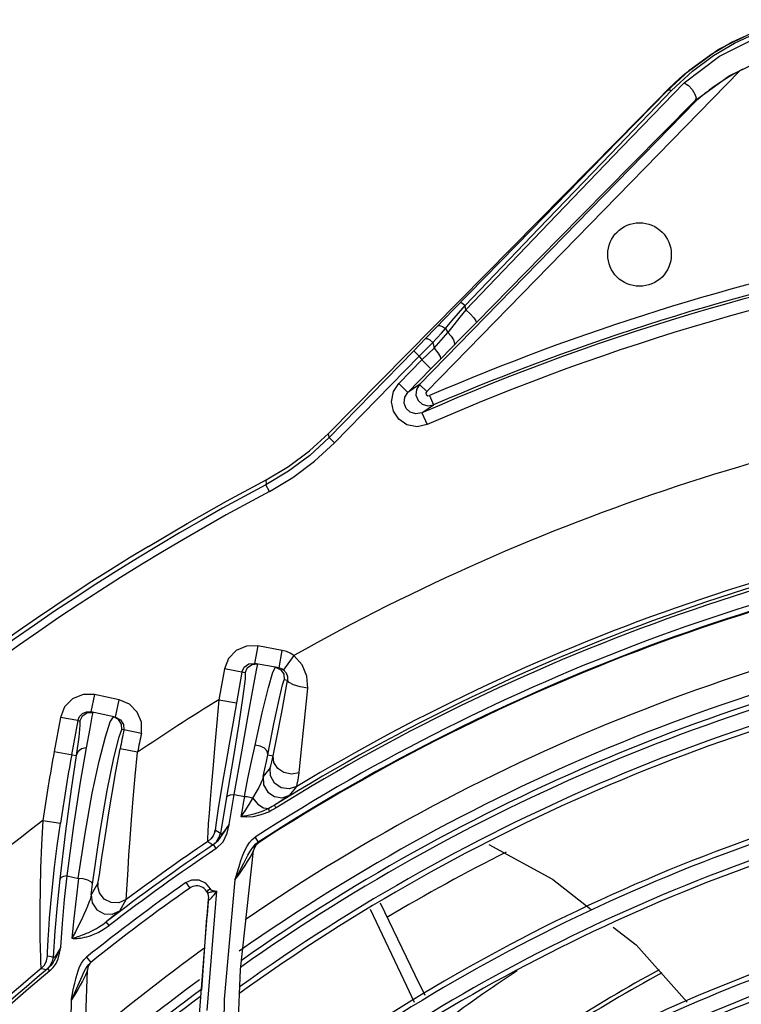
# Model space of a CAD drawing. Extents: x 40.7 to 137.4, y -250.8 to -221.5.
# Tile 13 of 256: x 56.4047 to 56.474, y -238.3413 to -238.2467. Entities that reach past the tile are written whole.
import ezdxf

# ---------------------------------------------------------------- set-up
doc = ezdxf.new("R2010")
doc.units = 0
doc.header["$MEASUREMENT"] = 0
doc.layers.get('0').update_dxf_attribs({"linetype": 'CONTINUOUS'})

msp = doc.modelspace()

# ---------------------------------------------------------------- linework, layer by layer
at = {"color": 6, "linetype": 'Continuous'}
for p, q in [((56.47180196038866, -238.2496135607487), (56.47535222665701, -238.2478393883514)), ((56.46858591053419, -238.2519396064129), (56.47180196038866, -238.2496135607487)), ((56.443815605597, -238.2824493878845), (56.4738650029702, -238.2516523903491)), ((56.46898401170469, -238.2516458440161), (56.46692483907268, -238.2535256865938)), ((56.46808123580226, -238.2523833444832), (56.46858591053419, -238.2519396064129)), ((56.46252667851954, -238.2590134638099), (56.46852684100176, -238.2527912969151)), ((56.46592627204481, -238.2545111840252), (56.46706430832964, -238.2533571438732)), ((56.46706430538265, -238.253357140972), (56.46692483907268, -238.2535256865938)), ((56.46145252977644, -238.259641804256), (56.4673109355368, -238.2535480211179)), ((56.44311668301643, -238.2817674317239), (56.46965823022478, -238.2545655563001)), ((56.46202486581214, -238.2584610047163), (56.46592627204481, -238.2545111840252)), ((56.46965823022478, -238.2545655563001), (56.46959756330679, -238.2545063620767)), ((56.46969187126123, -238.2545377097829), (56.46965700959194, -238.2545668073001)), ((56.46202480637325, -238.2584609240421), (56.43439383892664, -238.2864796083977)), ((56.45390187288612, -238.2668750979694), (56.44634007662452, -238.274644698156)), ((56.44686667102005, -238.2749218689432), (56.44749773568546, -238.2741844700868)), ((56.44757615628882, -238.2746019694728), (56.44749773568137, -238.2741844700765)), ((56.44561864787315, -238.2753883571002), (56.44634007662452, -238.274644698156)), ((56.44371360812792, -238.2773566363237), (56.44561864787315, -238.2753883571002)), ((56.44717161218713, -238.2772678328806), (56.44859556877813, -238.2758199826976)), ((56.44522887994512, -238.2768390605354), (56.44561005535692, -238.27641213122)), ((56.44542540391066, -238.2772711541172), (56.44585197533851, -238.2767812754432)), ((56.44561005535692, -238.27641213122), (56.44585199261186, -238.2767812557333)), ((56.44371360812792, -238.2773566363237), (56.44256919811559, -238.2785344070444)), ((56.44441712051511, -238.2777405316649), (56.44452509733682, -238.2782941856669)), ((56.44513533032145, -238.2793296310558), (56.44717161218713, -238.2772678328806)), ((56.44256921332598, -238.2785344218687), (56.4344491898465, -238.2868669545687)), ((56.4349737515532, -238.2873780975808), (56.44309374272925, -238.2790456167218)), ((56.44256921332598, -238.2785344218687), (56.44309381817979, -238.2790456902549)), ((56.44309374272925, -238.2790456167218), (56.44334691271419, -238.2794104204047)), ((56.44334691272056, -238.2794104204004), (56.44452507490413, -238.278294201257)), ((56.44112793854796, -238.2816846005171), (56.44334691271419, -238.2794104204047)), ((56.44334691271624, -238.2794104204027), (56.4442205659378, -238.2802628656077)), ((56.4442205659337, -238.2802628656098), (56.44513533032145, -238.2793296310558)), ((56.4442205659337, -238.2802628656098), (56.44200159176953, -238.2825370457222)), ((56.44112793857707, -238.2816846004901), (56.44200159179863, -238.2825370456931)), ((56.44311668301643, -238.2817674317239), (56.44200159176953, -238.2825370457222)), ((56.44311668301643, -238.2817674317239), (56.4438156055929, -238.2824493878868)), ((56.44336533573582, -238.2845063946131), (56.44447380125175, -238.2837396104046)), ((56.44408711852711, -238.2828440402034), (56.44447417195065, -238.2837405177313)), ((56.44336569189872, -238.2845072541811), (56.4438561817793, -238.2856251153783)), ((56.43255496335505, -238.2881634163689), (56.43439390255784, -238.2864796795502)), ((56.43444925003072, -238.2868668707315), (56.43439390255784, -238.2864796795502)), ((56.4344491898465, -238.2868669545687), (56.43497382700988, -238.2873781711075)), ((56.42873343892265, -238.2920512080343), (56.42839052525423, -238.2914038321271))]:
    msp.add_line(p, q, dxfattribs=at)
at = {"color": 155}
for p, q in [((56.42759617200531, -238.3068815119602), (56.42728894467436, -238.3085628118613)), ((56.42994679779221, -238.307311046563), (56.42759629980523, -238.3068815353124)), ((56.42963957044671, -238.3089923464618), (56.42994679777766, -238.3073110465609)), ((56.431078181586, -238.307798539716), (56.4300672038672, -238.3091765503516)), ((56.42439803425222, -238.3091001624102), (56.42387148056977, -238.3120465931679)), ((56.42639144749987, -238.3094571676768), (56.42439801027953, -238.3091002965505)), ((56.42675171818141, -238.3086067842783), (56.42728894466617, -238.3085628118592)), ((56.42963957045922, -238.3089923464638), (56.42728894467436, -238.3085628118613)), ((56.42747853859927, -238.3092278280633), (56.42759931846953, -238.3086195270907)), ((56.42904725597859, -238.3094170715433), (56.42931476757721, -238.3089335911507)), ((56.42993450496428, -238.3090938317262), (56.43006720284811, -238.3091765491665)), ((56.42608012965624, -238.3094015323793), (56.42555370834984, -238.3123472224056)), ((56.430467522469, -238.3101937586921), (56.43014999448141, -238.3101370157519)), ((56.41192710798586, -238.3115552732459), (56.41157193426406, -238.3132271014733)), ((56.41430295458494, -238.3120600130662), (56.41192724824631, -238.3115553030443)), ((56.41394791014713, -238.313731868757), (56.41430308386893, -238.3120600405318)), ((56.42387148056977, -238.3120465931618), (56.42555370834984, -238.3123472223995)), ((56.40865382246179, -238.313748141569), (56.40805581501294, -238.3170261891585)), ((56.41033484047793, -238.3140554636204), (56.40865427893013, -238.3137483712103)), ((56.41115930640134, -238.313223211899), (56.41157193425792, -238.3132271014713)), ((56.41120547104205, -238.3133010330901), (56.41175944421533, -238.3132669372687)), ((56.41394791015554, -238.3137318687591), (56.41157193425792, -238.3132271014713)), ((56.41175947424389, -238.3132670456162), (56.41168338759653, -238.3136573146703)), ((56.41344135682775, -238.3141750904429), (56.41374082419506, -238.3136883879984)), ((56.41033484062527, -238.3140554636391), (56.40973583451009, -238.3173335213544)), ((56.41033484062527, -238.3140554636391), (56.41052316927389, -238.314095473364)), ((56.41475003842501, -238.3149527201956), (56.41454271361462, -238.3149086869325)), ((56.41471743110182, -238.3144193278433), (56.41475003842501, -238.3149527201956)), ((56.41642501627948, -238.3152914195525), (56.41475003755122, -238.3149527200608)), ((56.41606829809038, -238.3171036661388), (56.41438990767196, -238.3167823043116)), ((56.4080553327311, -238.3170261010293), (56.41016242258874, -238.3174114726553)), ((56.4285693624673, -238.3173292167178), (56.42908654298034, -238.3174306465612)), ((56.42879388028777, -238.3185905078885), (56.42812633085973, -238.3194379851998)), ((56.43069447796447, -238.3212159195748), (56.43135265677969, -238.320382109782)), ((56.42460979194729, -238.3214194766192), (56.42401877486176, -238.324884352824)), ((56.42485033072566, -238.3240285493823), (56.42534009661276, -238.3211390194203)), ((56.42534009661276, -238.3211390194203), (56.42632917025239, -238.3213359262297)), ((56.42934827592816, -238.3224436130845), (56.42919221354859, -238.3221928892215)), ((56.40696864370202, -238.3236585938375), (56.40865976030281, -238.3239045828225)), ((56.42349553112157, -238.3247397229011), (56.42352693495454, -238.3245639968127)), ((56.42401877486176, -238.324884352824), (56.42352693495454, -238.3245639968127)), ((56.4270593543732, -238.3254778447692), (56.42733923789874, -238.3252619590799)), ((56.42734766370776, -238.3252843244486), (56.4276333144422, -238.3257269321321)), ((56.42280053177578, -238.325679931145), (56.42329074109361, -238.3260013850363)), ((56.42310084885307, -238.3254196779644), (56.42280053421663, -238.3256799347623)), ((56.42361240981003, -238.326331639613), (56.42336501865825, -238.3259637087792)), ((56.42728761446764, -238.3261860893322), (56.4271895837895, -238.3265181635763)), ((56.42727566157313, -238.3262675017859), (56.42720079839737, -238.3265213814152)), ((56.42747484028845, -238.3258950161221), (56.42728761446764, -238.3261860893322)), ((56.42741281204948, -238.3258992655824), (56.42763331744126, -238.3257269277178)), ((56.42773624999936, -238.3256681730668), (56.42747484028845, -238.3258950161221)), ((56.4277241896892, -238.3257492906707), (56.42773624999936, -238.3256681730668)), ((56.42593168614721, -238.3379726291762), (56.42718959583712, -238.3265180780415)), ((56.42715212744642, -238.3266395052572), (56.42718963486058, -238.3265180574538)), ((56.40906320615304, -238.3312495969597), (56.40929204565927, -238.328967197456)), ((56.40929204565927, -238.328967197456), (56.41037995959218, -238.3292191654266)), ((56.41224871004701, -238.3296793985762), (56.41162117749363, -238.3307864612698)), ((56.41162119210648, -238.3307863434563), (56.41174291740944, -238.3297808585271)), ((56.42069537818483, -238.3296126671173), (56.42106599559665, -238.330138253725)), ((56.42070191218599, -238.3296107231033), (56.42127706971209, -238.3293573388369)), ((56.42256399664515, -238.3296330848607), (56.42304253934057, -238.3302058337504)), ((56.42441230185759, -238.3408102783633), (56.42541662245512, -238.329361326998)), ((56.4227559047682, -238.3419116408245), (56.42368396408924, -238.33044109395)), ((56.42286860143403, -238.330325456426), (56.42303455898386, -238.3302053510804)), ((56.42351590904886, -238.3304646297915), (56.4236760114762, -238.3304405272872)), ((56.42352574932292, -238.3304255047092), (56.42368396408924, -238.33044109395)), ((56.41435180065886, -238.3323349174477), (56.4149697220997, -238.3312454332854)), ((56.42199184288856, -238.342663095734), (56.42288726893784, -238.3312169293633)), ((56.42288690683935, -238.3312170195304), (56.42282367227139, -238.3317814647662)), ((56.42223804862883, -238.3399194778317), (56.42269870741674, -238.3329530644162)), ((56.41332739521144, -238.3337406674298), (56.41305677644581, -238.3333894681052)), ((56.40813294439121, -238.3342858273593), (56.40795419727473, -238.3367632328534)), ((56.40795304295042, -238.336765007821), (56.40741755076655, -238.3366825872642)), ((56.4085832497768, -238.3363933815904), (56.40869319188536, -238.3358221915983)), ((56.41068787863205, -238.3373427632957), (56.41091671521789, -238.3370194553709)), ((56.41091671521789, -238.3370194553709), (56.41116954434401, -238.3367749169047)), ((56.41116579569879, -238.336777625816), (56.41156886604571, -238.3372810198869)), ((56.4113780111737, -238.3374658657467), (56.41156886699, -238.3372810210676)), ((56.40680761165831, -238.3378700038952), (56.40734148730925, -238.3379529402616)), ((56.40764458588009, -238.338097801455), (56.4074557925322, -238.3378706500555)), ((56.41060232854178, -238.3389051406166), (56.41076184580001, -238.3385477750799)), ((56.41086273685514, -238.3497048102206), (56.41124405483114, -238.3379973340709)), ((56.42551218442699, -238.3491139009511), (56.42593168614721, -238.3379726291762))]:
    msp.add_line(p, q, dxfattribs=at)
at = {"color": 6, "linetype": 'Continuous'}
for points in [[(56.4673109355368, -238.2535480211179), (56.46932159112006, -238.2516865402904), (56.47134929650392, -238.2501883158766), (56.47336045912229, -238.2490011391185), (56.47533339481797, -238.2480791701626), (56.47725226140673, -238.2473859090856), (56.47911071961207, -238.2468888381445)], [(56.47907759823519, -238.2467409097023), (56.47714802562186, -238.2472562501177), (56.47517725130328, -238.2479652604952), (56.47315189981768, -238.2489044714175), (56.47107637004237, -238.2501178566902), (56.46898401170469, -238.2516458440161)], [(56.46852684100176, -238.2527912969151), (56.47193194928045, -238.2502500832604), (56.47544751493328, -238.2484981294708), (56.47895517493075, -238.2474273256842)], [(56.46959974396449, -238.2545043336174), (56.47284789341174, -238.2521467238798), (56.47617349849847, -238.2505278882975), (56.47942485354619, -238.2495482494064)], [(56.46706430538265, -238.253357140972), (56.46757335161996, -238.2528556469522), (56.46808123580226, -238.2523833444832)], [(56.4738650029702, -238.2516523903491), (56.47333098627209, -238.2519471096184), (56.47289590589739, -238.2522015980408), (56.47253891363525, -238.2524204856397), (56.47224354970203, -238.252608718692), (56.47199684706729, -238.2527710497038), (56.47178867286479, -238.2529117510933), (56.47161116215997, -238.2530344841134), (56.47141689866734, -238.2531717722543), (56.47115617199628, -238.2533610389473), (56.47094193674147, -238.2535209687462), (56.47076435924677, -238.2536566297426), (56.47061568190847, -238.2537724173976), (56.47048981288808, -238.2538720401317), (56.47038197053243, -238.2539585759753), (56.4702883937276, -238.2540345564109), (56.47020610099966, -238.2541020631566), (56.47010597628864, -238.2541850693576), (56.47000316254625, -238.2542712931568), (56.46991229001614, -238.254348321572), (56.46969187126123, -238.2545377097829)], [(56.46692495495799, -238.2535260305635), (56.46701862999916, -238.2534807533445), (56.46715361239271, -238.2534894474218), (56.46731075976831, -238.2535478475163)], [(56.46852733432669, -238.2527919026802), (56.46893802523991, -238.2530669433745), (56.46930259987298, -238.2534577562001), (56.46956689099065, -238.2538784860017), (56.4696748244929, -238.2542499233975), (56.46959830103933, -238.2545043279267)], [(56.46692483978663, -238.2535256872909), (56.46081388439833, -238.2597824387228), (56.45390187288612, -238.2668750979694)], [(56.44859556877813, -238.2758199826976), (56.45647763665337, -238.2677923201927), (56.46348768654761, -238.2606779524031), (56.46959756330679, -238.2545063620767)], [(56.44757615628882, -238.2746019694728), (56.45553242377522, -238.2662962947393), (56.46252667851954, -238.2590134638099)], [(56.44749773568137, -238.2741844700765), (56.45457349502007, -238.2668065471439), (56.46145252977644, -238.259641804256)], [(56.44706387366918, -238.2739001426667), (56.4471387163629, -238.273914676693), (56.44729054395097, -238.2740136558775), (56.44749767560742, -238.2741845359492)], [(56.44561005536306, -238.2764121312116), (56.44623864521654, -238.2756634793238), (56.44686667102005, -238.2749218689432)], [(56.44757615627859, -238.27460196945), (56.44700291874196, -238.2753214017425), (56.44642815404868, -238.2760485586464), (56.44585199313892, -238.2767812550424)], [(56.4475761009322, -238.2746020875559), (56.44798024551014, -238.2749911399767), (56.44832765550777, -238.2753728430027), (56.44854826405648, -238.2756696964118), (56.44859562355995, -238.2758200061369)], [(56.44489642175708, -238.2761344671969), (56.44506166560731, -238.2760960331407), (56.44531873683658, -238.2761932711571), (56.44561017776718, -238.2764119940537)], [(56.44441711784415, -238.277740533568), (56.44483109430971, -238.2772820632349), (56.44522887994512, -238.2768390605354)], [(56.44585197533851, -238.2767812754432), (56.44616830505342, -238.2771319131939), (56.4463919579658, -238.2774838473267), (56.44649254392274, -238.2777957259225), (56.44644098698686, -238.2780071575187)], [(56.44309374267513, -238.2790456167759), (56.44354199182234, -238.2786047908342), (56.44441712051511, -238.2777405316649)], [(56.44371360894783, -238.2773566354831), (56.44386234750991, -238.277350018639), (56.4441180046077, -238.2774867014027), (56.44441744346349, -238.2777402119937)], [(56.44452510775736, -238.2782941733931), (56.44498344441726, -238.2777752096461), (56.44542540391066, -238.2772711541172)], [(56.44452507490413, -238.278294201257), (56.44489901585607, -238.278725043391), (56.44512357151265, -238.2791013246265), (56.44513535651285, -238.2793296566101)], [(56.44385680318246, -238.2856248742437), (56.44289538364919, -238.2858319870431), (56.44190667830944, -238.2856351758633), (56.44113058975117, -238.2851062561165), (56.44062347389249, -238.2843487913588), (56.4404303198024, -238.2834366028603), (56.44062474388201, -238.2824403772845), (56.44112793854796, -238.2816846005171)], [(56.44311718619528, -238.2817678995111), (56.4428315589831, -238.2822431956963), (56.44278613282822, -238.282794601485), (56.44298845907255, -238.2833091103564), (56.44339684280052, -238.2836819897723), (56.4439279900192, -238.2838365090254), (56.44447380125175, -238.2837396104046)], [(56.44336533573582, -238.2845063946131), (56.44278962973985, -238.2846095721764), (56.44223724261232, -238.2844393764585), (56.44184950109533, -238.2840696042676), (56.44166058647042, -238.2835720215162), (56.4417196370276, -238.2829896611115), (56.4420020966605, -238.2825375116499)], [(56.443815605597, -238.2824493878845), (56.4437482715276, -238.2825875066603), (56.44378190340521, -238.2827481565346), (56.44391383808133, -238.2828520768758), (56.44408722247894, -238.282843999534)], [(56.43444925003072, -238.2868668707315), (56.43259033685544, -238.288586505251), (56.43056345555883, -238.2901042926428), (56.42839034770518, -238.2914039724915)], [(56.42873338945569, -238.2920511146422), (56.43097160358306, -238.290712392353), (56.43305926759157, -238.2891491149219), (56.4349737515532, -238.2873780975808)], [(56.42841171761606, -238.2909262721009), (56.43055396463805, -238.2896507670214), (56.43255496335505, -238.2881634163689)], [(56.41710492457, -238.2973234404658), (56.4208319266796, -238.2951187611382), (56.42460158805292, -238.2929859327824), (56.42841169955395, -238.290926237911)], [(56.42841171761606, -238.2909262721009), (56.42838744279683, -238.2910945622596), (56.42841464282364, -238.2912356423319), (56.42839034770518, -238.2914039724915)]]:
    msp.add_lwpolyline(points, dxfattribs=at)
at = {"color": 155}
for points in [[(56.42759629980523, -238.3068815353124), (56.42651317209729, -238.3069006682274), (56.4255363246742, -238.3073267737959), (56.42479513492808, -238.3080925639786), (56.42439803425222, -238.3091001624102)], [(56.43107818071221, -238.3077985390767), (56.43072708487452, -238.3075796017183), (56.43034706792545, -238.3074158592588), (56.42994679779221, -238.307311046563)], [(56.43240919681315, -238.3109542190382), (56.43232217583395, -238.3097941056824), (56.4318572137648, -238.3086941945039), (56.43107818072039, -238.3077985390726)], [(56.42533454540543, -238.3211396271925), (56.42606558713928, -238.3170553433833), (56.42668873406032, -238.3135808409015), (56.42716681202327, -238.3109298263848), (56.42747853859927, -238.3092278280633)], [(56.42608023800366, -238.3094009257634), (56.42630916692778, -238.3089138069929), (56.42675171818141, -238.3086067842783)], [(56.42639143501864, -238.3094577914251), (56.42663057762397, -238.3089586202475), (56.4270739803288, -238.3086595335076), (56.42759931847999, -238.3086195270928)], [(56.42931538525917, -238.3089331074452), (56.42981086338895, -238.3091718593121), (56.43010692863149, -238.3096075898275), (56.43015020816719, -238.3101364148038)], [(56.42963957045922, -238.3089923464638), (56.4297908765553, -238.3090319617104), (56.42993450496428, -238.3090938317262)], [(56.43006720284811, -238.3091765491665), (56.43033159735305, -238.3094615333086), (56.43046726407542, -238.3098076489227), (56.43046740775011, -238.3101943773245)], [(56.42639144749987, -238.3094571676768), (56.42637961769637, -238.3100479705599), (56.42616782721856, -238.3117171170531), (56.42577670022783, -238.3143253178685), (56.42523670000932, -238.3176817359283), (56.42460979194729, -238.3214194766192)], [(56.42735796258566, -238.3164278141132), (56.42803644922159, -238.3133022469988), (56.42862243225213, -238.3108677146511), (56.42904725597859, -238.3094170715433)], [(56.4285693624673, -238.3173292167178), (56.42915680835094, -238.3143654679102), (56.42964611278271, -238.3120333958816), (56.42997741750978, -238.3106223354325), (56.43014999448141, -238.3101370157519)], [(56.42908654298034, -238.3174306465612), (56.42943500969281, -238.3156886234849), (56.42990334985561, -238.3132361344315), (56.430467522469, -238.3101937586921)], [(56.43240919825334, -238.3109542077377), (56.43167703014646, -238.310816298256), (56.43103862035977, -238.3106188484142), (56.43060849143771, -238.3103981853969), (56.43046740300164, -238.3101943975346)], [(56.4315604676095, -238.3190827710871), (56.43177931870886, -238.3171199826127), (56.43206688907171, -238.3143632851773), (56.43240919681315, -238.3109542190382)], [(56.41192724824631, -238.3115553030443), (56.41082694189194, -238.311546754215), (56.40982708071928, -238.3119601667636), (56.40906438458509, -238.3127275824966), (56.40865382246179, -238.313748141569)], [(56.41642504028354, -238.3152912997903), (56.41642794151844, -238.3142177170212), (56.41602860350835, -238.3132393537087), (56.41528951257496, -238.312484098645), (56.41430295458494, -238.3120600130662)], [(56.42387148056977, -238.3120465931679), (56.42366811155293, -238.3142295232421), (56.42347706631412, -238.3163458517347), (56.42330424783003, -238.3183252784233), (56.42315434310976, -238.3201059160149), (56.42302975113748, -238.3216498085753), (56.42293067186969, -238.322941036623), (56.42285604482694, -238.3239803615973), (56.42280459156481, -238.3247785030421)], [(56.42555370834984, -238.3123472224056), (56.42519528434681, -238.3143652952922), (56.42485044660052, -238.3163318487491), (56.4245338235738, -238.3181625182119), (56.42425757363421, -238.3197847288), (56.42402722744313, -238.3211623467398), (56.42384306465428, -238.3222892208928), (56.42370196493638, -238.3231795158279), (56.42360006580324, -238.3238526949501), (56.42353391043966, -238.3243256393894), (56.42349985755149, -238.3246171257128), (56.42349553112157, -238.3247397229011)], [(56.41033484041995, -238.3140554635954), (56.41048791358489, -238.3136729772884), (56.41077796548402, -238.3133801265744), (56.41115930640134, -238.313223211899)], [(56.41052316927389, -238.314095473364), (56.41076139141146, -238.3136005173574), (56.41120547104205, -238.3133010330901)], [(56.41168338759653, -238.3136573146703), (56.41146905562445, -238.3148150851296), (56.41112881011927, -238.3166760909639)], [(56.41454271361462, -238.3149086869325), (56.41451626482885, -238.3143940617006), (56.41423140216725, -238.3139422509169), (56.41374140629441, -238.3136879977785)], [(56.4139479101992, -238.3137318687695), (56.41442518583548, -238.3139742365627), (56.41471743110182, -238.3144193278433)], [(56.41052316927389, -238.314095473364), (56.41053689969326, -238.3144965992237), (56.41041214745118, -238.3156329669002), (56.41016242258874, -238.3174114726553)], [(56.41037312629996, -238.3292194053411), (56.41101998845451, -238.3248843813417), (56.41171963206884, -238.3210323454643), (56.41237962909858, -238.3179650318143), (56.41298048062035, -238.3156083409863), (56.41344135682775, -238.3141750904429)], [(56.41174291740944, -238.3297808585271), (56.41242807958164, -238.3249071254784), (56.41314509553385, -238.3207724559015), (56.41379151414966, -238.3176288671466), (56.41428268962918, -238.3156181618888), (56.41454243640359, -238.3149086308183)], [(56.41112846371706, -238.3166757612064), (56.41055670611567, -238.3199692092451), (56.40991556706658, -238.3241295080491), (56.40928509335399, -238.3289674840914)], [(56.41112881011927, -238.3166760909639), (56.41067413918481, -238.3167793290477), (56.41033622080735, -238.3170411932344), (56.41016248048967, -238.3174110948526)], [(56.41222774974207, -238.3298620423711), (56.41226421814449, -238.3297007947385), (56.41232119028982, -238.3293701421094), (56.41240127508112, -238.3288553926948), (56.41250818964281, -238.3281375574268), (56.41264587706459, -238.3272026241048), (56.41282022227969, -238.3260305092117), (56.41303792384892, -238.3246047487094), (56.41330429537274, -238.3229266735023), (56.41362123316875, -238.3210242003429), (56.41398541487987, -238.3189535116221), (56.41438957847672, -238.3167822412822)], [(56.42632392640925, -238.3213365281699), (56.42666228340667, -238.3196188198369), (56.4270099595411, -238.3179717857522), (56.42735785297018, -238.3164275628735)], [(56.42856974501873, -238.3173264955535), (56.42851285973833, -238.317006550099), (56.42824949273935, -238.3167088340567), (56.42783579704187, -238.3165010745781), (56.42735796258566, -238.3164278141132)], [(56.41016534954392, -238.3174120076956), (56.40968865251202, -238.3206466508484), (56.40913950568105, -238.3246830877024), (56.40859742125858, -238.3292925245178)], [(56.41504503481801, -238.3302322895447), (56.41509562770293, -238.3293917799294), (56.41515917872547, -238.3283151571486), (56.41524075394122, -238.3269919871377), (56.41534496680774, -238.325418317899), (56.41547715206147, -238.323602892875), (56.41564110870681, -238.3215765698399), (56.41583849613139, -238.3193904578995), (56.41606830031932, -238.3171036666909)], [(56.42812633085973, -238.3194379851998), (56.42827886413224, -238.3186928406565), (56.42842669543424, -238.3179901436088), (56.42856943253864, -238.3173292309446)], [(56.42879388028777, -238.3185905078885), (56.4288523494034, -238.3183982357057), (56.42894936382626, -238.318012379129), (56.42908653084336, -238.317430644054)], [(56.43156015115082, -238.3190822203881), (56.43084521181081, -238.3192057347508), (56.43011697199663, -238.3190487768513), (56.4295126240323, -238.3186456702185), (56.42914268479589, -238.3180689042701), (56.42908711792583, -238.3174307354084)], [(56.43135265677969, -238.320382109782), (56.43061100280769, -238.3206207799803), (56.42983860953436, -238.3205044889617), (56.42919908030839, -238.3200577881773), (56.4288237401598, -238.3193713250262), (56.42879365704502, -238.3185905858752)], [(56.42812629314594, -238.3194379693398), (56.42804177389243, -238.3197100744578), (56.42789410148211, -238.3200602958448), (56.42768864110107, -238.3204759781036), (56.42742710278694, -238.3209518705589)], [(56.42812607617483, -238.3194380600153), (56.42816216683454, -238.3202251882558), (56.42855828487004, -238.3209240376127), (56.42920857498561, -238.3213571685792), (56.42995860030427, -238.3214582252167), (56.43069447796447, -238.3212159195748)], [(56.43135285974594, -238.3203822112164), (56.4313965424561, -238.3201748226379), (56.43146520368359, -238.3197422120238), (56.4315604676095, -238.3190827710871)], [(56.42460978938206, -238.321419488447), (56.42472237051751, -238.3212711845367), (56.42497443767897, -238.3211724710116), (56.4253345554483, -238.3211396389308)], [(56.42742710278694, -238.3209518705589), (56.4267329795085, -238.3221158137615), (56.42635481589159, -238.3227182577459), (56.42598363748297, -238.323277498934)], [(56.42632917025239, -238.3213359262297), (56.42621336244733, -238.3219825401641), (56.42610014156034, -238.3226296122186), (56.42598950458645, -238.3232771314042)], [(56.42632389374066, -238.3213364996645), (56.42658798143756, -238.321358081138), (56.42685481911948, -238.3214098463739), (56.42710732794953, -238.3214889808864)], [(56.42710731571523, -238.3214890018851), (56.42759387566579, -238.3220740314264), (56.42814379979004, -238.3224342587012), (56.42864779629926, -238.322498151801)], [(56.43069505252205, -238.3212157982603), (56.43062898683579, -238.3212657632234), (56.43044851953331, -238.3213865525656), (56.43014809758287, -238.321581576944), (56.4297256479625, -238.321852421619), (56.42919220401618, -238.322192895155)], [(56.42864779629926, -238.322498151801), (56.42792216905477, -238.3228159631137), (56.42721620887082, -238.323045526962), (56.42655814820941, -238.323195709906), (56.42598363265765, -238.3232774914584)], [(56.42874347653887, -238.3227722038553), (56.42869626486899, -238.32265515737), (56.42866092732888, -238.3225551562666), (56.4286478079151, -238.3224981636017)], [(56.42919218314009, -238.322192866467), (56.42899900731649, -238.3223089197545), (56.42882127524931, -238.3224079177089), (56.42864781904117, -238.3224981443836)], [(56.42935279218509, -238.3224432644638), (56.42915886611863, -238.3225587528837), (56.42895730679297, -238.322668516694), (56.42874832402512, -238.3227719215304)], [(56.42598950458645, -238.3232771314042), (56.42654669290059, -238.3233136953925), (56.4272016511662, -238.3232545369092), (56.42794061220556, -238.3230823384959), (56.42874832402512, -238.3227719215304)], [(56.40696864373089, -238.3236585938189), (56.40684350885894, -238.3260002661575), (56.4067561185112, -238.3282182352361), (56.40670288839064, -238.3302542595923), (56.40667857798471, -238.3320590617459), (56.40667545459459, -238.3336102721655), (56.40668732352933, -238.3349041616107), (56.40670802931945, -238.3359503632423), (56.40673308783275, -238.3367606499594), (56.406760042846, -238.3373436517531), (56.40678482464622, -238.3377099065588), (56.40680761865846, -238.3378700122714)], [(56.40789615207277, -238.3300110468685), (56.40810277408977, -238.3281405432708), (56.4083571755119, -238.3260872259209), (56.40865870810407, -238.3239044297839)], [(56.42484396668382, -238.3240288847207), (56.42470740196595, -238.3242367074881), (56.42458219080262, -238.3244211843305), (56.42446704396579, -238.3245857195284), (56.42436105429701, -238.3247328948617), (56.42426532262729, -238.324864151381), (56.42418175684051, -238.3249831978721), (56.42410754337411, -238.3251011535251), (56.42403360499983, -238.3252277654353), (56.42394892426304, -238.3253658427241), (56.42384569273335, -238.325512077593), (56.42371790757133, -238.3256632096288), (56.42355952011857, -238.3258156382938), (56.42336494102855, -238.3259637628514)], [(56.42361957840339, -238.3263315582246), (56.42429115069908, -238.3256888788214), (56.42466658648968, -238.3248830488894), (56.42485033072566, -238.3240285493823)], [(56.4248439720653, -238.3240288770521), (56.4247127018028, -238.3242194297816), (56.42458967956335, -238.3243922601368), (56.42447415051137, -238.3245481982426), (56.42436664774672, -238.3246859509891), (56.42426793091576, -238.3248035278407), (56.42418109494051, -238.3248957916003), (56.42411192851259, -238.3249557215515), (56.42406211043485, -238.3249825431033), (56.42403038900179, -238.3249783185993), (56.42401621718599, -238.3249442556), (56.42401877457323, -238.324884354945)], [(56.42280459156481, -238.3247785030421), (56.42277340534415, -238.3253493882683), (56.42276235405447, -238.3257069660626)], [(56.42349422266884, -238.324739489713), (56.42333326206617, -238.32511076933), (56.42310084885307, -238.3254196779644)], [(56.42329074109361, -238.3260013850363), (56.4236296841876, -238.3257008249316), (56.42387836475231, -238.3253205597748), (56.42401859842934, -238.3248853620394)], [(56.4232907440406, -238.3260013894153), (56.42330155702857, -238.3259984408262), (56.42332657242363, -238.3259857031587), (56.4233649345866, -238.3259637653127)], [(56.42581150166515, -238.3280542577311), (56.42599155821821, -238.327493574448), (56.42617249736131, -238.326985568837), (56.4263627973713, -238.326526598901), (56.42657091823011, -238.3261173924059)], [(56.42657091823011, -238.3261173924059), (56.42680257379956, -238.3257653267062), (56.4270593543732, -238.3254778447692)], [(56.42665710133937, -238.3269844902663), (56.42684218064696, -238.3266572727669), (56.42702404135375, -238.3263678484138), (56.42721138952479, -238.3261146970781), (56.42741281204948, -238.3258992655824)], [(56.4277241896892, -238.3257492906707), (56.42746281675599, -238.3259762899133), (56.42727566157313, -238.3262675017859)], [(56.42773624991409, -238.3256681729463), (56.42772400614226, -238.3256734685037), (56.42768886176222, -238.3256935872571), (56.42763332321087, -238.3257269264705)], [(56.44978449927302, -238.3259430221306), (56.45588629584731, -238.3292918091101), (56.45960298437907, -238.3322113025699)], [(56.42540921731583, -238.329360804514), (56.42576982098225, -238.3288708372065), (56.42609959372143, -238.328398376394), (56.42638580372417, -238.327970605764), (56.42662017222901, -238.3276041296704), (56.42680808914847, -238.3272968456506), (56.42695801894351, -238.3270352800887), (56.42707277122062, -238.3268149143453), (56.42715212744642, -238.3266395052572)], [(56.42625012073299, -238.327762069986), (56.42646214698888, -238.3273510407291), (56.42665710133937, -238.3269844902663)], [(56.42540914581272, -238.3293608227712), (56.42573781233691, -238.3287548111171), (56.42601249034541, -238.3282261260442), (56.42625012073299, -238.327762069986)], [(56.42541662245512, -238.329361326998), (56.42562263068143, -238.3286745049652), (56.42581150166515, -238.3280542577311)], [(56.40928509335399, -238.3289674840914), (56.40894464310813, -238.3290224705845), (56.4087025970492, -238.3291354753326), (56.40859759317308, -238.3292925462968)], [(56.40743402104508, -238.3357583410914), (56.40747113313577, -238.335069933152), (56.40752984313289, -238.3341698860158), (56.40761560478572, -238.3330373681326), (56.40773553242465, -238.3316504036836), (56.40789615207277, -238.3300110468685)], [(56.40859742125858, -238.3292925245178), (56.40834715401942, -238.3317953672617), (56.40813294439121, -238.3342858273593)], [(56.41037995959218, -238.3292191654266), (56.41015482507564, -238.3311333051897), (56.40995076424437, -238.3330495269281), (56.40976769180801, -238.3349675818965)], [(56.41174279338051, -238.3297807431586), (56.41163458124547, -238.3295630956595), (56.41130223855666, -238.3293679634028), (56.41085484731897, -238.3292487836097), (56.41037312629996, -238.3292194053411)], [(56.41285124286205, -238.3311904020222), (56.4123954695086, -238.3305925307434), (56.41223073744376, -238.3298623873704)], [(56.41224871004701, -238.3296793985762), (56.41224267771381, -238.329740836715), (56.41223890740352, -238.3298014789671), (56.41223728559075, -238.3298628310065)], [(56.42127706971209, -238.3293573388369), (56.42194737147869, -238.3293550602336), (56.42256399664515, -238.3296330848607)], [(56.41162138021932, -238.3307863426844), (56.41157747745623, -238.3309804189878), (56.41149797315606, -238.3312312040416), (56.41138928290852, -238.3315279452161), (56.41125385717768, -238.3318675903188), (56.41109046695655, -238.332253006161), (56.41089496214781, -238.3326925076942), (56.41066515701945, -238.3331885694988), (56.41040002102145, -238.3337377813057), (56.41009867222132, -238.3343351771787), (56.40976154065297, -238.3349673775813)], [(56.41162117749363, -238.3307864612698), (56.4117193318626, -238.3315695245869), (56.41215848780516, -238.3322245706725), (56.41284136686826, -238.332611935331), (56.41362892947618, -238.3326527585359), (56.41435180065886, -238.3323349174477)], [(56.41497258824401, -238.3312435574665), (56.41497292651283, -238.3312410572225), (56.41500527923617, -238.330844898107), (56.41504503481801, -238.3302322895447)], [(56.42277416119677, -238.3305717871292), (56.42280608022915, -238.3306152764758), (56.42283807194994, -238.3306104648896), (56.42291129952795, -238.3305732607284)], [(56.42277418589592, -238.3305717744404), (56.42277612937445, -238.330455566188), (56.42286860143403, -238.330325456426)], [(56.42288726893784, -238.3312169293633), (56.42288720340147, -238.3312509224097), (56.4229014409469, -238.3312720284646), (56.42293793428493, -238.3312664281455), (56.42300122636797, -238.331224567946), (56.42308305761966, -238.3311510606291), (56.42317688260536, -238.3310531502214), (56.42328470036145, -238.3309307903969), (56.42340582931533, -238.3307859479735)], [(56.42291129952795, -238.3305732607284), (56.42301735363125, -238.3305227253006), (56.42310676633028, -238.3305085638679), (56.42320216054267, -238.3305039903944), (56.42351590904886, -238.3304646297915)], [(56.42304253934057, -238.3302058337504), (56.42304752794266, -238.3302314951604), (56.42305949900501, -238.3302542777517), (56.42307352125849, -238.3302862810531), (56.42309064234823, -238.3302989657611), (56.42312755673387, -238.3303174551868), (56.423157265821, -238.330331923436), (56.42319555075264, -238.330348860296), (56.42323735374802, -238.3303641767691), (56.42328479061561, -238.3303781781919), (56.42333697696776, -238.3303911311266), (56.42339405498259, -238.3304037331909)], [(56.42339405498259, -238.3304037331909), (56.42345668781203, -238.3304155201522), (56.42352574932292, -238.3304255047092)], [(56.42340582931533, -238.3307859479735), (56.42353651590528, -238.3306223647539), (56.42367619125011, -238.3304404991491)], [(56.40869319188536, -238.3358221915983), (56.40886363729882, -238.3335347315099), (56.40906320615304, -238.3312495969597)], [(56.41496992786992, -238.3312455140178), (56.41427108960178, -238.3315546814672), (56.41351692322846, -238.3315316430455), (56.41285124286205, -238.3311904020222)], [(56.42282367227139, -238.3317814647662), (56.42276086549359, -238.3323603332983), (56.42269870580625, -238.3329530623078)], [(56.44367008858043, -238.3404491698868), (56.44270059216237, -238.3384914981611), (56.43938118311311, -238.33160106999)], [(56.4143516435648, -238.3323353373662), (56.41429409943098, -238.3323910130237), (56.41414378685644, -238.3325177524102), (56.41389338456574, -238.3327214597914), (56.41353388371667, -238.3330095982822), (56.41305679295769, -238.3333894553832)], [(56.44265394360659, -238.3411344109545), (56.44189648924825, -238.3395685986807), (56.43843803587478, -238.3322041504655)], [(56.40976769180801, -238.3349675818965), (56.40987048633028, -238.3349789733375), (56.40998674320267, -238.3349821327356), (56.41011406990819, -238.3349813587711), (56.41025382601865, -238.3349752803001), (56.41040734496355, -238.3349626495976), (56.41057585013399, -238.3349420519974), (56.41076042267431, -238.3349119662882), (56.41096209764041, -238.3348706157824), (56.41118208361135, -238.334815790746), (56.41142170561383, -238.334744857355), (56.41168230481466, -238.3346546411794), (56.41196499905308, -238.3345412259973), (56.41227091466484, -238.3343997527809), (56.41260099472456, -238.3342240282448), (56.41295476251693, -238.3340066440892), (56.41333480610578, -238.333741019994)], [(56.41007041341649, -238.3348810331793), (56.41019152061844, -238.3348439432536), (56.41032287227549, -238.3348020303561), (56.41046529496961, -238.3347544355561), (56.41061946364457, -238.334700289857), (56.41078638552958, -238.334638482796), (56.41096745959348, -238.3345675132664), (56.41116396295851, -238.3344857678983), (56.41137635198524, -238.3343917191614), (56.41160596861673, -238.3342831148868), (56.41185514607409, -238.3341565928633), (56.41212365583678, -238.3340093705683), (56.41241404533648, -238.333836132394), (56.41272639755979, -238.3336311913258), (56.41305678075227, -238.3333894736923)], [(56.46172785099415, -238.3338804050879), (56.46391620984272, -238.3355993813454), (56.46882340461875, -238.3411031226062)], [(56.40741857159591, -238.3366826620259), (56.40741045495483, -238.3365497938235), (56.40741483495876, -238.3362466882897), (56.40743402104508, -238.3357583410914)], [(56.40976147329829, -238.3349673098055), (56.40985589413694, -238.3349441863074), (56.41007041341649, -238.3348810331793)], [(56.40680761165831, -238.3378700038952), (56.40711345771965, -238.3375374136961), (56.40732268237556, -238.3371324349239), (56.40741755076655, -238.3366825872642)], [(56.40764937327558, -238.3380982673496), (56.4079651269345, -238.3377815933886), (56.40823773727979, -238.3373943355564), (56.408445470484, -238.3369269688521), (56.4085832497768, -238.3363933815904)], [(56.40868751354, -238.3358219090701), (56.40855057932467, -238.336122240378), (56.40842056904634, -238.3363958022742), (56.40829826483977, -238.3366444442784), (56.40818110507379, -238.3368773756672), (56.40805981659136, -238.337109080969), (56.40791483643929, -238.3373526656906)], [(56.40868750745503, -238.3358219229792), (56.40857643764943, -238.336024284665), (56.40847166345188, -238.3362085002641), (56.4083726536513, -238.3363752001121), (56.40827969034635, -238.3365232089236), (56.40819329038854, -238.3366504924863), (56.4081162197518, -238.3367513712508), (56.40805349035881, -238.336818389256), (56.40800675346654, -238.3368507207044), (56.40797481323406, -238.3368510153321), (56.40795709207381, -238.3368206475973), (56.40795320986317, -238.3367631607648)], [(56.40795304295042, -238.336765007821), (56.4078601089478, -238.3372081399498), (56.40765226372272, -238.3376139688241), (56.40734148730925, -238.3379529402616)], [(56.40791483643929, -238.3373526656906), (56.40772045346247, -238.3376110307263), (56.40745627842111, -238.3378702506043)], [(56.40989564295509, -238.3399296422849), (56.40998563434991, -238.3395025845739), (56.41003846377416, -238.3392630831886), (56.41009863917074, -238.3390038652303), (56.41016868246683, -238.3387227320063), (56.41025277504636, -238.338416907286), (56.41035805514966, -238.3380834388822), (56.41049888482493, -238.3377170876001), (56.41068787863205, -238.3373427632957)], [(56.41076184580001, -238.3385477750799), (56.41091150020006, -238.3382283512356), (56.41105792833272, -238.3379430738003), (56.41121012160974, -238.3376886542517), (56.4113780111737, -238.3374658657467)], [(56.40745631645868, -238.3378702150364), (56.40739579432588, -238.3379165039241), (56.407357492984, -238.3379441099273), (56.40734149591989, -238.3379529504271)], [(56.41124408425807, -238.3379972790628), (56.41121733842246, -238.33811569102), (56.4111538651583, -238.3382876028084), (56.41105768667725, -238.3385071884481), (56.41092929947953, -238.3387739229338), (56.4107677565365, -238.3390887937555), (56.41056786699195, -238.3394594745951), (56.41032444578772, -238.3398914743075), (56.41004243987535, -238.3403707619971), (56.40971932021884, -238.3408731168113)], [(56.40971932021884, -238.3408731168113), (56.40999688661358, -238.3402782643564), (56.41022794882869, -238.3397605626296), (56.41060232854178, -238.3389051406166)], [(56.40972416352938, -238.3408738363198), (56.4097271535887, -238.3407492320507), (56.40975431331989, -238.3406105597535), (56.40978645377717, -238.3404599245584), (56.40989564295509, -238.3399296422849)], [(56.42333070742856, -238.4130707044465), (56.41950096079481, -238.4041034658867), (56.41622204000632, -238.3946356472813), (56.41354872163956, -238.3847262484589), (56.4115056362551, -238.3743175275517), (56.4101527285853, -238.3634886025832), (56.40953654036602, -238.3523348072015), (56.40972416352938, -238.3408738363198)], [(56.43410490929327, -238.4010861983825), (56.43086490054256, -238.3922281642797), (56.42820696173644, -238.3828634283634), (56.42618316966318, -238.3730193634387), (56.42484213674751, -238.3627064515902), (56.42423499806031, -238.3519507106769), (56.42441230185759, -238.3408102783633)]]:
    msp.add_lwpolyline(points, dxfattribs=at)
at = {"color": 6, "linetype": 'Continuous'}
msp.add_circle((56.46424702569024, -238.2692951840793), 0.003052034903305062, dxfattribs=at)
for centre, radius, start, end in [((56.48407953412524, -238.2707711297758), 0.02167631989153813, 117.2105048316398, 118.1141649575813), ((56.53326218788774, -238.489387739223), 0.223735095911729, 98.79916950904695, 113.6906792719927), ((56.53326218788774, -238.489387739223), 0.2225143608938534, 98.79913548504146, 113.6905077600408), ((56.53326218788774, -238.489387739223), 0.2249722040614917, 101.4339413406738, 113.3522034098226), ((56.53326218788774, -238.489387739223), 0.2239957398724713, 101.4339096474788, 113.352231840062), ((56.53326218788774, -238.489387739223), 0.224043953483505, 117.9101323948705, 156.4257628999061), ((56.53326218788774, -238.489387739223), 0.223311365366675, 117.9100754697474, 156.4231452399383), ((56.53326218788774, -238.489387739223), 0.2244575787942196, 121.1648444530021, 155.7762028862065)]:
    msp.add_arc(centre, radius, start, end, dxfattribs=at)
at = {"color": 155}
for centre, radius, start, end in [((56.53326218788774, -238.489387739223), 0.2083655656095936, 97.271317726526, 119.3673597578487), ((56.53326218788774, -238.489387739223), 0.1969382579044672, 96.78110182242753, 121.9000886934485), ((56.53326218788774, -238.489387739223), 0.1966398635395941, 96.78157312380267, 121.8989145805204), ((56.53326218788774, -238.489387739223), 0.1973534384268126, 96.93128696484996, 121.0897270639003), ((56.53326218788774, -238.489387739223), 0.1953377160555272, 98.08624708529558, 122.8372545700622), ((56.53326218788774, -238.489387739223), 0.1947878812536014, 98.08580860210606, 122.8387358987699), ((56.53326218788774, -238.489387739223), 0.1947198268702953, 98.09839917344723, 122.8198393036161), ((56.53326218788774, -238.489387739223), 0.1892692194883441, 98.8415770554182, 124.3805951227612), ((56.53326218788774, -238.489387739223), 0.1871111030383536, 99.41621820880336, 125.0411037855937), ((56.53326218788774, -238.489387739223), 0.1857594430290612, 99.72251940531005, 125.2895891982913), ((56.53326218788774, -238.489387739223), 0.186260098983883, 99.5896382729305, 125.1619237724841), ((56.53326218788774, -238.489387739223), 0.1842944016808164, 100.1108522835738, 125.6624115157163), ((56.53326218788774, -238.489387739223), 0.1837938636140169, 100.2433301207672, 125.7895057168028), ((56.53326218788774, -238.489387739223), 0.2083655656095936, 121.6678508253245, 124.2249608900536), ((56.59150877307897, -238.3506955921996), 0.1803363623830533, 168.5678855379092, 169.1606589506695), ((56.59150870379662, -238.3506955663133), 0.1786274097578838, 168.5681776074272, 169.1606620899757), ((56.58998248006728, -238.3502792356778), 0.1849397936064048, 169.6416683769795, 171.7239699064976), ((56.58998198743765, -238.3502791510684), 0.1832303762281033, 169.641558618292, 171.7239752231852), ((56.53326218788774, -238.489387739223), 0.174051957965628, 102.8005442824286, 128.2325721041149), ((56.53326218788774, -238.489387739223), 0.1735513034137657, 102.930799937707, 128.356449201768), ((56.53326218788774, -238.489387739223), 0.1720862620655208, 103.311378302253, 128.7180455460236), ((56.53326218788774, -238.489387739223), 0.1715857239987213, 103.4411825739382, 128.841255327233), ((56.53326218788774, -238.489387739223), 0.2083655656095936, 127.3091362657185, 151.4670097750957), ((56.53326218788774, -238.489387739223), 0.1969385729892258, 123.9195355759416, 127.6162605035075), ((56.53326218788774, -238.489387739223), 0.1964903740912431, 123.9177655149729, 127.6146175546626), ((56.53326218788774, -238.489387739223), 0.1974892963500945, 124.0094633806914, 126.7969243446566), ((56.53326218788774, -238.489387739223), 0.182110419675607, 116.691153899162, 120.8054433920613), ((56.53352317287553, -238.4895481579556), 0.1957306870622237, 125.2013674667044, 128.6920273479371), ((56.42173454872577, -238.3310859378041), 0.001159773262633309, 353.5105036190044, 125.20143530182), ((56.5335239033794, -238.4895490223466), 0.1950860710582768, 125.2014373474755, 128.6919045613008), ((56.53326218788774, -238.489387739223), 0.1618438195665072, 105.9436763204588, 131.2035006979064), ((56.53326218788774, -238.489387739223), 0.16134316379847, 106.0709753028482, 131.3229363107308), ((56.53326218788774, -238.489387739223), 0.1892692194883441, 125.8423194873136, 130.2615446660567), ((56.53326218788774, -238.489387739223), 0.1598781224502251, 106.4428113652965, 131.6713573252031), ((56.53326218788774, -238.489387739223), 0.1593775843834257, 106.5695976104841, 131.790004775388), ((56.41234032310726, -238.3380708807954), 0.001098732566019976, 128.6545460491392, 176.1597934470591), ((56.53326218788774, -238.489387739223), 0.1969382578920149, 129.7030441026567, 154.7690517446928), ((56.53326218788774, -238.489387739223), 0.1966425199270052, 129.7022138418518, 154.7699193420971), ((56.53326218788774, -238.489387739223), 0.1973534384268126, 129.8479015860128, 153.9473457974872), ((56.53166501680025, -238.4589118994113), 0.1444390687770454, 123.2375892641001, 126.8595230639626), ((56.53166501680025, -238.4589118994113), 0.1375331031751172, 118.4529802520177, 127.3697120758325), ((56.53166501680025, -238.4589118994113), 0.1371501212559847, 118.4149466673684, 127.3996031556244), ((56.53326218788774, -238.489387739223), 0.1871111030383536, 126.4821972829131, 130.8741266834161), ((56.53326218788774, -238.489387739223), 0.186260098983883, 126.629694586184, 131.0824133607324), ((56.53326218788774, -238.489387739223), 0.1857594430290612, 126.7590507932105, 131.217134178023)]:
    msp.add_arc(centre, radius, start, end, dxfattribs=at)

doc.saveas('drawing.dxf')
